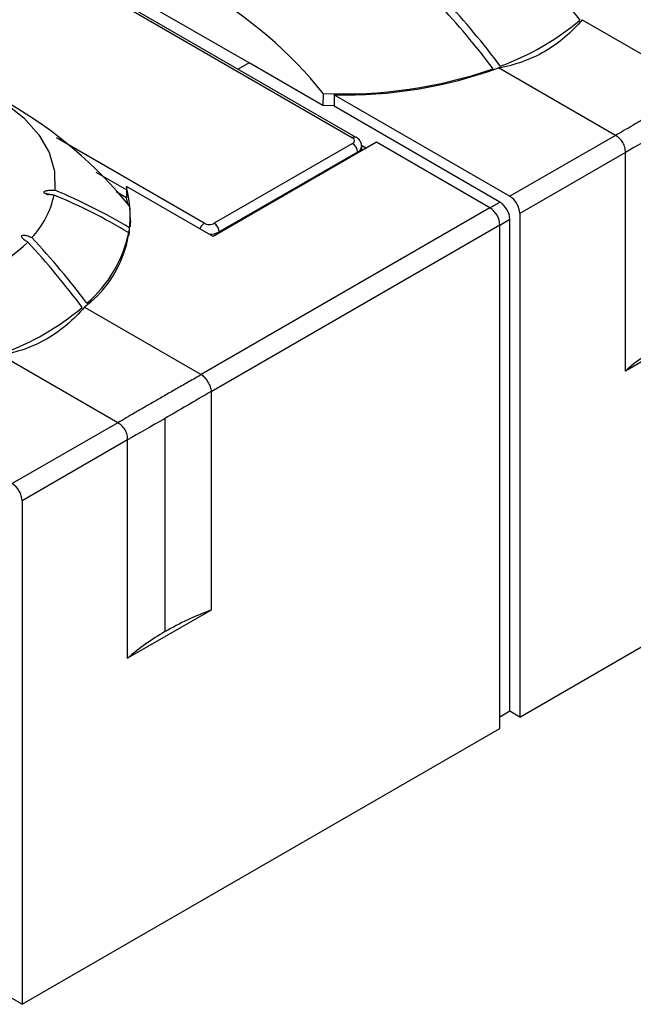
# Model space of a CAD drawing. Header units: millimetres. Extents: x 13 to 546, y 13 to 419.
# Tile 19 of 35: x 180 to 202, y 334 to 368. Entities that reach past the tile are written whole.
import ezdxf

# ---------------------------------------------------------------- set-up
doc = ezdxf.new("R2010")
doc.units = ezdxf.units.MM
doc.header["$LTSCALE"] = 2

msp = doc.modelspace()

# ---------------------------------------------------------------- linework, layer by layer
for p, q in [((178.526, 371.96), (191.785, 364.307)), ((191.91, 364.319), (178.651, 371.973)), ((188.108, 366.96), (183.865, 369.409)), ((199.939, 368.498), (204.088, 366.103)), ((188.108, 366.96), (187.721, 366.737)), ((190.73, 365.446), (188.108, 366.96)), ((201.118, 364.388), (196.969, 366.784)), ((190.739, 365.877), (190.73, 365.446)), ((191.127, 365.829), (197.371, 362.225)), ((191.127, 365.829), (191.127, 365.421)), ((191.127, 365.435), (190.73, 365.446)), ((197.017, 362.021), (191.127, 365.421)), ((186.517, 361.265), (181.268, 364.296)), ((192.633, 364.143), (186.835, 360.796)), ((191.785, 364.102), (186.87, 361.265)), ((196.664, 361.817), (192.633, 364.143)), ((201.118, 364.388), (197.371, 362.225)), ((191.961, 363.796), (187.047, 360.959)), ((191.961, 363.755), (191.961, 363.796)), ((192.1, 364.043), (192.279, 363.939)), ((192.108, 363.84), (192.108, 364)), ((201.472, 363.776), (197.724, 361.612)), ((201.472, 356.019), (201.472, 363.776)), ((183.749, 362.455), (182.678, 363.073)), ((180.806, 362.355), (180.978, 362.282)), ((183.749, 362.169), (183.384, 362.38)), ((183.749, 362.577), (183.749, 362.169)), ((186.835, 360.796), (183.749, 362.577)), ((183.818, 361.924), (183.749, 362.169)), ((196.664, 361.816), (197.017, 362.021)), ((196.664, 361.817), (186.411, 355.898)), ((183.893, 361.138), (183.888, 361.567)), ((197.017, 361.204), (197.371, 361.408)), ((197.371, 343.934), (197.371, 361.408)), ((197.724, 361.612), (197.724, 343.73)), ((197.017, 361.204), (186.764, 355.285)), ((187.047, 360.959), (187.047, 360.918)), ((197.017, 343.322), (197.017, 361.204)), ((180.072, 360.723), (180.127, 360.665)), ((182.261, 358.293), (186.411, 355.898)), ((204.442, 357.733), (201.472, 356.019)), ((183.441, 354.183), (179.291, 356.579)), ((186.764, 355.285), (186.764, 347.528)), ((185.121, 354.337), (185.121, 346.762)), ((183.441, 354.183), (179.693, 352.02)), ((183.794, 353.571), (180.047, 351.407)), ((183.794, 345.814), (183.794, 353.571)), ((180.047, 351.407), (180.047, 333.525)), ((197.724, 343.73), (207.49, 349.368)), ((186.764, 347.528), (183.794, 345.814)), ((197.371, 343.934), (197.017, 343.73)), ((197.724, 343.73), (197.371, 343.934)), ((180.047, 333.525), (197.017, 343.322)), ((180.047, 333.525), (179.693, 333.729))]:
    msp.add_line(p, q)
at = {"flags": 128}
for points in [[(173.213, 367.059), (174.376, 367.052), (175.523, 366.942), (176.626, 366.73), (177.66, 366.423), (178.599, 366.027), (179.421, 365.553), (180.106, 365.011), (180.638, 364.414), (181.004, 363.777), (181.196, 363.115), (181.208, 362.444)], [(183.912, 361.306), (183.902, 361.426), (183.888, 361.55)]]:
    msp.add_lwpolyline(points, dxfattribs=at)
for centre, radius, start, end in [((179.007, 356.516), 15.009, 38.5867, 81.4187), ((176.71, 351.151), 28.92, 36.8181, 42.8086), ((173.75, 349.454), 28.8, 36.9176, 42.9707), ((173.88, 349.518), 28.92, 36.8181, 42.8086), ((193.746, 375.808), 9.542, 290.1393, 309.8553), ((171.841, 352.08), 15.508, 39.1258, 80.8796), ((191.46, 382.136), 16.275, 267.4604, 289.0618), ((191.497, 381.916), 16.091, 268.6819, 289.879), ((191.858, 364.204), 0.126, 65.9801, 125.5925), ((191.578, 363.779), 0.384, 2.6055, 57.3945), ((191.863, 364.022), 0.246, 293.6577, 355.41), ((173.139, 343.142), 20.92, 59.1648, 67.3127), ((179.853, 361.53), 4.034, 306.6415, 15.0461), ((178.073, 362.921), 3.175, 317.023, 348.1872), ((173.112, 342.97), 20.92, 59.1648, 67.3127), ((196.603, 361.373), 0.768, 2.6055, 57.3945), ((196.957, 361.577), 0.768, 2.6055, 57.3945), ((180.49, 361.531), 3.398, 352.8102, 5.668), ((196.25, 361.169), 0.768, 2.6055, 57.3945), ((179.368, 361.887), 4.569, 310.7368, 347.9477), ((186.725, 360.941), 0.385, 122.681, 160.5893), ((186.708, 361.595), 0.72, 269.2149, 298.0534), ((186.663, 360.942), 0.384, 2.6055, 57.3945), ((175.423, 365.689), 7.014, 286.5285, 313.4662), ((159.032, 340.946), 28.92, 36.8181, 42.8086), ((159.323, 341.126), 28.8, 36.9176, 42.9707), ((176.069, 365.603), 9.542, 290.1393, 309.8553), ((206.748, 350.037), 7.976, 119.6745, 131.4132), ((179.279, 351.372), 0.768, 2.6055, 57.3945), ((190.549, 337.271), 10.933, 110.2524, 119.7619), ((189.07, 339.832), 7.976, 119.6745, 131.4132)]:
    msp.add_arc(centre, radius, start, end)
for points, knots in [([(199.939, 368.498), (199.556, 368.04), (199.115, 367.663), (198.361, 367.227), (198.095, 367.104), (197.546, 366.908), (197.262, 366.834), (196.969, 366.784)], [0, 0, 0, 0, 0.5, 0.5, 0.75, 0.75, 1, 1, 1, 1]), ([(204.096, 366.098), (204.021, 366.056), (203.873, 365.971), (203.655, 365.847), (203.441, 365.725), (203.232, 365.606), (203.027, 365.489), (202.828, 365.375), (202.634, 365.263), (202.382, 365.118), (202.079, 364.942), (201.737, 364.743), (201.416, 364.555), (201.223, 364.441), (201.127, 364.384)], [0, 0, 0, 0, 0.063523, 0.126665, 0.189469, 0.251981, 0.314248, 0.376315, 0.438229, 0.500039, 0.623739, 0.748051, 0.87335, 1, 1, 1, 1]), ([(192.101, 364.002), (192.102, 364.027), (192.104, 364.101), (192.041, 364.213), (191.967, 364.29), (191.914, 364.315), (191.908, 364.318)], [0, 0, 0, 0, 0.1872, 0.561978, 0.950303, 1, 1, 1, 1]), ([(201.472, 363.785), (201.476, 363.841), (201.469, 363.899), (201.438, 364.018), (201.415, 364.078), (201.351, 364.188), (201.311, 364.238), (201.224, 364.323), (201.176, 364.359), (201.127, 364.384)], [0, 0, 0, 0, 0.25, 0.25, 0.5, 0.5, 0.75, 0.75, 1, 1, 1, 1]), ([(181.181, 362.271), (181.156, 362.273), (181.107, 362.276), (181.037, 362.285), (180.975, 362.296), (180.922, 362.31), (180.876, 362.326), (180.835, 362.346), (180.819, 362.373), (180.831, 362.394), (180.857, 362.409), (180.893, 362.421), (180.94, 362.432), (181.007, 362.441), (181.097, 362.447), (181.169, 362.445), (181.208, 362.444)], [0, 0, 0, 0, 0.089211, 0.173078, 0.252302, 0.31538, 0.374809, 0.444281, 0.499428, 0.532527, 0.572774, 0.625249, 0.680788, 0.747768, 0.86602, 1, 1, 1, 1]), ([(183.836, 360.933), (183.836, 360.921), (183.836, 360.898), (183.838, 360.872), (183.841, 360.851), (183.845, 360.842), (183.851, 360.866), (183.857, 360.916), (183.86, 360.981), (183.862, 361.048), (183.862, 361.086), (183.862, 361.105)], [0, 0, 0, 0, 0.087345, 0.169928, 0.251658, 0.380254, 0.500104, 0.620424, 0.748577, 0.8718, 1, 1, 1, 1]), ([(186.517, 361.265), (186.563, 361.238), (186.627, 361.223), (186.76, 361.223), (186.823, 361.238), (186.87, 361.265)], [0, 0, 0, 0, 0.5, 0.5, 1, 1, 1, 1]), ([(180.249, 360.599), (180.23, 360.609), (180.194, 360.629), (180.146, 360.661), (180.106, 360.692), (180.074, 360.722), (180.05, 360.751), (180.032, 360.781), (180.028, 360.809), (180.039, 360.832), (180.07, 360.846), (180.112, 360.848), (180.161, 360.842), (180.227, 360.828), (180.309, 360.8), (180.366, 360.772), (180.396, 360.757)], [0, 0, 0, 0, 0.086198, 0.169289, 0.249809, 0.314714, 0.375318, 0.44434, 0.49874, 0.539826, 0.577142, 0.623188, 0.677646, 0.746561, 0.863331, 1, 1, 1, 1]), ([(182.261, 358.293), (181.878, 357.834), (181.437, 357.458), (180.684, 357.022), (180.417, 356.899), (179.868, 356.703), (179.584, 356.629), (179.291, 356.579)], [0, 0, 0, 0, 0.5, 0.5, 0.75, 0.75, 1, 1, 1, 1]), ([(186.418, 355.893), (186.343, 355.85), (186.195, 355.766), (185.977, 355.642), (185.763, 355.52), (185.554, 355.401), (185.35, 355.284), (185.15, 355.17), (184.956, 355.058), (184.704, 354.912), (184.401, 354.737), (184.06, 354.538), (183.738, 354.35), (183.546, 354.236), (183.449, 354.179)], [0, 0, 0, 0, 0.063523, 0.126665, 0.189469, 0.251981, 0.314248, 0.376315, 0.438229, 0.500039, 0.623739, 0.748051, 0.87335, 1, 1, 1, 1]), ([(186.418, 355.893), (186.459, 355.863), (186.501, 355.825), (186.578, 355.733), (186.614, 355.68), (186.677, 355.57), (186.706, 355.513), (186.746, 355.4), (186.758, 355.344), (186.764, 355.294)], [0, 0, 0, 0, 0.25, 0.25, 0.5, 0.5, 0.75, 0.75, 1, 1, 1, 1]), ([(183.795, 353.58), (183.798, 353.635), (183.791, 353.694), (183.761, 353.813), (183.737, 353.873), (183.674, 353.983), (183.633, 354.033), (183.546, 354.118), (183.499, 354.154), (183.449, 354.179)], [0, 0, 0, 0, 0.25, 0.25, 0.5, 0.5, 0.75, 0.75, 1, 1, 1, 1])]:
    msp.add_open_spline(points, degree=3, knots=knots)
for points in [[(202.8, 364.542), (202.301, 364.254), (201.855, 364), (201.472, 363.785)], [(191.785, 364.102), (191.882, 364.159), (191.882, 364.25), (191.785, 364.307)], [(201.127, 364.384), (201.124, 364.385), (201.121, 364.387), (201.118, 364.388)], [(201.472, 363.776), (201.472, 363.779), (201.472, 363.782), (201.472, 363.785)], [(186.411, 355.898), (186.413, 355.896), (186.416, 355.894), (186.418, 355.893)], [(186.764, 355.294), (186.172, 354.946), (185.621, 354.625), (185.122, 354.337)], [(186.764, 355.294), (186.764, 355.291), (186.764, 355.288), (186.764, 355.285)], [(185.122, 354.337), (184.624, 354.049), (184.177, 353.795), (183.795, 353.58)], [(183.449, 354.179), (183.446, 354.18), (183.443, 354.182), (183.441, 354.183)], [(183.794, 353.571), (183.794, 353.574), (183.794, 353.577), (183.795, 353.58)]]:
    msp.add_open_spline(points, degree=3)

doc.saveas('drawing.dxf')
